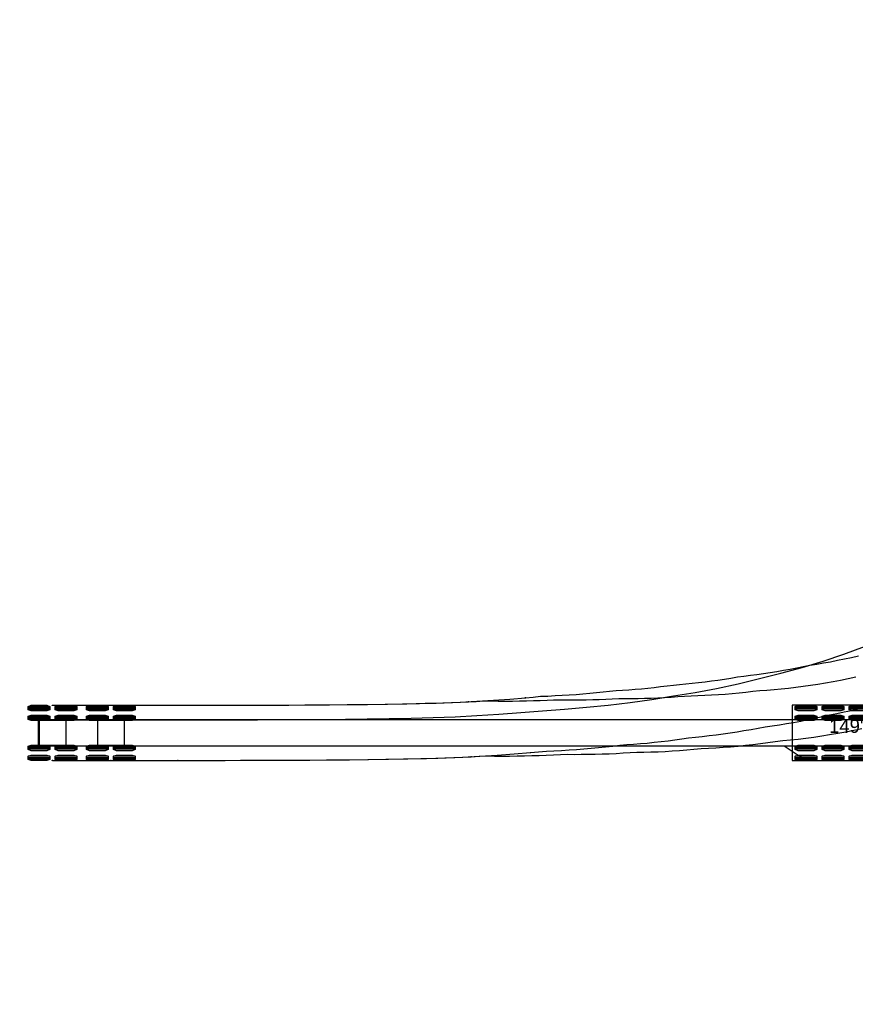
# Model space of a CAD drawing. Header units: feet. Extents: x 80613 to 82959, y 574203 to 576420.
# Tile 1 of 6: x 81330 to 81459, y 574355 to 574507. Entities that reach past the tile are written whole.
import ezdxf
from ezdxf.enums import TextEntityAlignment as Align

# ---------------------------------------------------------------- set-up
doc = ezdxf.new("R2010")
doc.units = ezdxf.units.FT
doc.header["$LTSCALE"] = 0.005
doc.header["$MEASUREMENT"] = 0
doc.linetypes.add('Esixl', pattern=[160, 75, -10, 75])
doc.styles.add('TPP_500', font='wisdot-font05.ttf', dxfattribs={"height": 0.5})
picture_1 = doc.add_image_def('image1.tif', size_in_pixel=(1580, 890))

# ---------------------------------------------------------------- blocks, each defined once
blk = doc.blocks.new('*U108')
at = {"color": 1, "linetype": 'Esixl'}
blk.add_circle((0, 0), 0.0417, dxfattribs=at)
blk = doc.blocks.new('*U109')
at = {"color": 1, "linetype": 'Esixl'}
blk.add_circle((0, 0), 0.0417, dxfattribs=at)
blk = doc.blocks.new('*U110')
at = {"color": 1, "linetype": 'Esixl'}
blk.add_circle((0, 0), 0.0417, dxfattribs=at)
blk = doc.blocks.new('*U111')
at = {"color": 1, "linetype": 'Esixl'}
blk.add_circle((0, 0), 0.0417, dxfattribs=at)
blk = doc.blocks.new('*U112')
at = {"color": 1, "linetype": 'Esixl'}
blk.add_circle((0, 0), 0.0417, dxfattribs=at)
blk = doc.blocks.new('*U113')
at = {"color": 1, "linetype": 'Esixl'}
blk.add_circle((0, 0), 0.0417, dxfattribs=at)
blk = doc.blocks.new('*U114')
at = {"color": 1, "linetype": 'Esixl'}
blk.add_circle((0, 0), 0.0417, dxfattribs=at)
blk = doc.blocks.new('*U115')
at = {"color": 1, "linetype": 'Esixl'}
blk.add_circle((0, 0), 0.0417, dxfattribs=at)
blk = doc.blocks.new('*U116')
at = {"color": 3, "linetype": 'Esixl'}
blk.add_circle((0, 0), 0.0417, dxfattribs=at)
blk = doc.blocks.new('*U118')
at = {"color": 3, "linetype": 'Esixl'}
blk.add_circle((0, 0), 0.0417, dxfattribs=at)
blk = doc.blocks.new('*U123')
at = {"color": 1, "linetype": 'Esixl'}
blk.add_circle((0, 0), 0.0417, dxfattribs=at)
blk = doc.blocks.new('*U124')
at = {"color": 1, "linetype": 'Esixl'}
blk.add_circle((0, 0), 0.0417, dxfattribs=at)
blk = doc.blocks.new('*U125')
at = {"color": 1, "linetype": 'Esixl'}
blk.add_circle((0, 0), 0.0417, dxfattribs=at)
blk = doc.blocks.new('*U126')
at = {"color": 1, "linetype": 'Esixl'}
blk.add_circle((0, 0), 0.0417, dxfattribs=at)
blk = doc.blocks.new('*U127')
at = {"color": 1, "linetype": 'Esixl'}
blk.add_circle((0, 0), 0.0417, dxfattribs=at)
blk = doc.blocks.new('*U128')
at = {"color": 1, "linetype": 'Esixl'}
blk.add_circle((0, 0), 0.0417, dxfattribs=at)
blk = doc.blocks.new('*U129')
at = {"color": 1, "linetype": 'Esixl'}
blk.add_circle((0, 0), 0.0417, dxfattribs=at)
blk = doc.blocks.new('*U130')
at = {"color": 1, "linetype": 'Esixl'}
blk.add_circle((0, 0), 0.0417, dxfattribs=at)
blk = doc.blocks.new('*U135')
at = {"color": 1, "linetype": 'Esixl'}
blk.add_circle((0, 0), 0.0417, dxfattribs=at)
blk = doc.blocks.new('*U137')
at = {"color": 1, "linetype": 'Esixl'}
blk.add_circle((0, 0), 0.0417, dxfattribs=at)
blk = doc.blocks.new('*U139')
at = {"color": 1, "linetype": 'Esixl'}
blk.add_circle((0, 0), 0.0417, dxfattribs=at)
blk = doc.blocks.new('*U141')
at = {"color": 1, "linetype": 'Esixl'}
blk.add_circle((0, 0), 0.0417, dxfattribs=at)
blk = doc.blocks.new('*U152')
at = {"color": 7, "linetype": 'Continuous'}
blk.add_lwpolyline([(0, 2), (-149, 2), (-149, -2), (0, -2), (0, 2), (0, 2)], close=True, dxfattribs=at)
at = {"color": 7, "linetype": 'Esixl'}
blk.add_circle((-6.67, 0), 0.567, dxfattribs=at)
blk = doc.blocks.new('*U153')
at = {"color": 2, "linetype": 'Continuous'}
for p, q in [((-44.17, 4.04), (-47.51, 4.04)), ((-44.17, 3.83), (-47.51, 3.83)), ((-44.17, 3.63), (-47.51, 3.63)), ((-40, 4.04), (-43.34, 4.04)), ((-40, 3.83), (-43.34, 3.83)), ((-40, 3.63), (-43.34, 3.63)), ((-35.83, 4.04), (-39.17, 4.04)), ((-35.83, 3.83), (-39.17, 3.83)), ((-35.83, 3.63), (-39.17, 3.63)), ((-44.17, 2.54), (-47.51, 2.54)), ((-44.17, 2.33), (-47.51, 2.33)), ((-44.17, 2.13), (-47.51, 2.13)), ((-40, 2.54), (-43.34, 2.54)), ((-40, 2.33), (-43.34, 2.33)), ((-40, 2.13), (-43.34, 2.13)), ((-35.83, 2.54), (-39.17, 2.54)), ((-35.83, 2.33), (-39.17, 2.33)), ((-35.83, 2.13), (-39.17, 2.13)), ((-44.17, -2.12), (-47.51, -2.12)), ((-44.17, -2.33), (-47.51, -2.33)), ((-44.17, -2.54), (-47.51, -2.54)), ((-40, -2.12), (-43.34, -2.12)), ((-40, -2.33), (-43.34, -2.33)), ((-40, -2.54), (-43.34, -2.54)), ((-35.83, -2.12), (-39.17, -2.12)), ((-35.83, -2.33), (-39.17, -2.33)), ((-35.83, -2.54), (-39.17, -2.54)), ((-44.17, -3.62), (-47.51, -3.62)), ((-44.17, -3.83), (-47.51, -3.83)), ((-44.17, -4.04), (-47.51, -4.04)), ((-40, -3.62), (-43.34, -3.62)), ((-40, -3.83), (-43.34, -3.83)), ((-40, -4.04), (-43.34, -4.04)), ((-35.83, -3.62), (-39.17, -3.62)), ((-35.83, -3.83), (-39.17, -3.83)), ((-35.83, -4.04), (-39.17, -4.04))]:
    blk.add_line(p, q, dxfattribs=at)
at = {"color": 7, "linetype": 'Continuous'}
blk.add_lwpolyline([(0, 4.25), (-48, 4.25), (-48, -4.25), (0, -4.25), (0, 4.25), (0, 4.25)], close=True, dxfattribs=at)
at = {"color": 7, "linetype": 'Continuous', "flags": 128}
for points in [[(-44.17, 4.09), (-44.17, 3.57), (-44.64, 3.42), (-47.04, 3.42), (-47.51, 3.57), (-47.51, 4.09), (-47.04, 4.25), (-44.64, 4.25)], [(-40, 4.09), (-40, 3.57), (-40.47, 3.42), (-42.87, 3.42), (-43.34, 3.57), (-43.34, 4.09), (-42.87, 4.25), (-40.47, 4.25)], [(-35.83, 4.09), (-35.83, 3.57), (-36.3, 3.42), (-38.7, 3.42), (-39.17, 3.57), (-39.17, 4.09), (-38.7, 4.25), (-36.3, 4.25)], [(-44.17, 2.59), (-44.17, 2.07), (-44.64, 1.92), (-47.04, 1.92), (-47.51, 2.07), (-47.51, 2.59), (-47.04, 2.75), (-44.64, 2.75)], [(-40, 2.59), (-40, 2.07), (-40.47, 1.92), (-42.87, 1.92), (-43.34, 2.07), (-43.34, 2.59), (-42.87, 2.75), (-40.47, 2.75)], [(-35.83, 2.59), (-35.83, 2.07), (-36.3, 1.92), (-38.7, 1.92), (-39.17, 2.07), (-39.17, 2.59), (-38.7, 2.75), (-36.3, 2.75)], [(-44.17, -2.07), (-44.17, -2.59), (-44.64, -2.75), (-47.04, -2.75), (-47.51, -2.59), (-47.51, -2.07), (-47.04, -1.92), (-44.64, -1.92)], [(-40, -2.07), (-40, -2.59), (-40.47, -2.75), (-42.87, -2.75), (-43.34, -2.59), (-43.34, -2.07), (-42.87, -1.92), (-40.47, -1.92)], [(-35.83, -2.07), (-35.83, -2.59), (-36.3, -2.75), (-38.7, -2.75), (-39.17, -2.59), (-39.17, -2.07), (-38.7, -1.92), (-36.3, -1.92)], [(-44.17, -3.57), (-44.17, -4.09), (-44.64, -4.25), (-47.04, -4.25), (-47.51, -4.09), (-47.51, -3.57), (-47.04, -3.42), (-44.64, -3.42)], [(-40, -3.57), (-40, -4.09), (-40.47, -4.25), (-42.87, -4.25), (-43.34, -4.09), (-43.34, -3.57), (-42.87, -3.42), (-40.47, -3.42)], [(-35.83, -3.57), (-35.83, -4.09), (-36.3, -4.25), (-38.7, -4.25), (-39.17, -4.09), (-39.17, -3.57), (-38.7, -3.42), (-36.3, -3.42)]]:
    blk.add_lwpolyline(points, close=True, dxfattribs=at)
at = {"color": 7, "linetype": 'Esixl'}
blk.add_circle((-2, 0), 0.34, dxfattribs=at)
blk = doc.blocks.new('*U154')
at = {"color": 2, "linetype": 'Continuous'}
for p, q in [((-20.82, 4.04), (-24.16, 4.04)), ((-20.82, 3.83), (-24.16, 3.83)), ((-20.82, 3.63), (-24.16, 3.63)), ((-16.49, 4.04), (-19.83, 4.04)), ((-16.49, 3.83), (-19.83, 3.83)), ((-16.49, 3.63), (-19.83, 3.63)), ((-12.16, 4.04), (-15.5, 4.04)), ((-12.16, 3.83), (-15.5, 3.83)), ((-12.16, 3.63), (-15.5, 3.63)), ((-20.82, 2.54), (-24.16, 2.54)), ((-20.82, 2.33), (-24.16, 2.33)), ((-20.82, 2.13), (-24.16, 2.13)), ((-16.49, 2.54), (-19.83, 2.54)), ((-16.49, 2.33), (-19.83, 2.33)), ((-16.49, 2.13), (-19.83, 2.13)), ((-12.16, 2.54), (-15.5, 2.54)), ((-12.16, 2.33), (-15.5, 2.33)), ((-12.16, 2.13), (-15.5, 2.13)), ((-20.82, -2.12), (-24.16, -2.12)), ((-20.82, -2.33), (-24.16, -2.33)), ((-20.82, -2.54), (-24.16, -2.54)), ((-16.49, -2.12), (-19.83, -2.12)), ((-16.49, -2.33), (-19.83, -2.33)), ((-16.49, -2.54), (-19.83, -2.54)), ((-12.16, -2.12), (-15.5, -2.12)), ((-12.16, -2.33), (-15.5, -2.33)), ((-12.16, -2.54), (-15.5, -2.54)), ((-20.82, -3.62), (-24.16, -3.62)), ((-20.82, -3.83), (-24.16, -3.83)), ((-20.82, -4.04), (-24.16, -4.04)), ((-16.49, -3.62), (-19.83, -3.62)), ((-16.49, -3.83), (-19.83, -3.83)), ((-16.49, -4.04), (-19.83, -4.04)), ((-12.16, -3.62), (-15.5, -3.62)), ((-12.16, -3.83), (-15.5, -3.83)), ((-12.16, -4.04), (-15.5, -4.04))]:
    blk.add_line(p, q, dxfattribs=at)
at = {"color": 7, "linetype": 'Continuous'}
blk.add_line((-21.36, 0.86), (-21.36, -0.86), dxfattribs=at)
at = {"color": 7, "linetype": 'Continuous', "flags": 128}
for points in [[(-20.82, 4.09), (-20.82, 3.57), (-21.29, 3.42), (-23.69, 3.42), (-24.16, 3.57), (-24.16, 4.09), (-23.69, 4.25), (-21.29, 4.25)], [(-16.49, 4.09), (-16.49, 3.57), (-16.96, 3.42), (-19.36, 3.42), (-19.83, 3.57), (-19.83, 4.09), (-19.36, 4.25), (-16.96, 4.25)], [(-12.16, 4.09), (-12.16, 3.57), (-12.63, 3.42), (-15.03, 3.42), (-15.5, 3.57), (-15.5, 4.09), (-15.03, 4.25), (-12.63, 4.25)], [(-20.82, 2.59), (-20.82, 2.07), (-21.29, 1.92), (-23.69, 1.92), (-24.16, 2.07), (-24.16, 2.59), (-23.69, 2.75), (-21.29, 2.75)], [(-16.49, 2.59), (-16.49, 2.07), (-16.96, 1.92), (-19.36, 1.92), (-19.83, 2.07), (-19.83, 2.59), (-19.36, 2.75), (-16.96, 2.75)], [(-12.16, 2.59), (-12.16, 2.07), (-12.63, 1.92), (-15.03, 1.92), (-15.5, 2.07), (-15.5, 2.59), (-15.03, 2.75), (-12.63, 2.75)], [(-20.82, -2.07), (-20.82, -2.59), (-21.29, -2.75), (-23.69, -2.75), (-24.16, -2.59), (-24.16, -2.07), (-23.69, -1.92), (-21.29, -1.92)], [(-16.49, -2.07), (-16.49, -2.59), (-16.96, -2.75), (-19.36, -2.75), (-19.83, -2.59), (-19.83, -2.07), (-19.36, -1.92), (-16.96, -1.92)], [(-12.16, -2.07), (-12.16, -2.59), (-12.63, -2.75), (-15.03, -2.75), (-15.5, -2.59), (-15.5, -2.07), (-15.03, -1.92), (-12.63, -1.92)], [(-20.82, -3.57), (-20.82, -4.09), (-21.29, -4.25), (-23.69, -4.25), (-24.16, -4.09), (-24.16, -3.57), (-23.69, -3.42), (-21.29, -3.42)], [(-16.49, -3.57), (-16.49, -4.09), (-16.96, -4.25), (-19.36, -4.25), (-19.83, -4.09), (-19.83, -3.57), (-19.36, -3.42), (-16.96, -3.42)], [(-12.16, -3.57), (-12.16, -4.09), (-12.63, -4.25), (-15.03, -4.25), (-15.5, -4.09), (-15.5, -3.57), (-15.03, -3.42), (-12.63, -3.42)]]:
    blk.add_lwpolyline(points, close=True, dxfattribs=at)
at = {"color": 7, "linetype": 'Continuous'}
blk.add_lwpolyline([(0, 4.25), (-10, 4.25), (-10, 1.92), (-22.49, 1.92), (-22.49, -1.92), (-10, -1.92), (-10, -4.25), (0, -4.25), (0, 4.25), (0, 4.25)], close=True, dxfattribs=at)
blk.add_arc((-20.5, 0), 1.21, 225, 135, dxfattribs=at)
blk = doc.blocks.new('*U151')
at = {"color": 2, "linetype": 'Continuous'}
for p, q in [((-178.19, 4.04), (-181.52, 4.04)), ((-178.19, 3.83), (-181.52, 3.83)), ((-178.19, 3.62), (-181.52, 3.62)), ((-174.02, 4.04), (-177.35, 4.04)), ((-174.02, 3.83), (-177.35, 3.83)), ((-174.02, 3.62), (-177.35, 3.62)), ((-169.19, 4.04), (-172.52, 4.04)), ((-169.19, 3.83), (-172.52, 3.83)), ((-169.19, 3.62), (-172.52, 3.62)), ((-165.02, 4.04), (-168.35, 4.04)), ((-165.02, 3.83), (-168.35, 3.83)), ((-165.02, 3.62), (-168.35, 3.62)), ((1.67, 4.04), (-1.67, 4.04)), ((1.67, 3.83), (-1.67, 3.83)), ((1.67, 3.62), (-1.67, 3.62)), ((-178.19, 2.54), (-181.52, 2.54)), ((-178.19, 2.33), (-181.52, 2.33)), ((-178.19, 2.12), (-181.52, 2.12)), ((-174.02, 2.54), (-177.35, 2.54)), ((-174.02, 2.33), (-177.35, 2.33)), ((-174.02, 2.12), (-177.35, 2.12)), ((-169.19, 2.54), (-172.52, 2.54)), ((-169.19, 2.33), (-172.52, 2.33)), ((-169.19, 2.12), (-172.52, 2.12)), ((-165.02, 2.54), (-168.35, 2.54)), ((-165.02, 2.33), (-168.35, 2.33)), ((-165.02, 2.12), (-168.35, 2.12)), ((-178.19, -2.12), (-181.52, -2.12)), ((-178.19, -2.33), (-181.52, -2.33)), ((-178.19, -2.54), (-181.52, -2.54)), ((-174.02, -2.12), (-177.35, -2.12)), ((-174.02, -2.33), (-177.35, -2.33)), ((-174.02, -2.54), (-177.35, -2.54)), ((-169.19, -2.12), (-172.52, -2.12)), ((-169.19, -2.33), (-172.52, -2.33)), ((-169.19, -2.54), (-172.52, -2.54)), ((-165.02, -2.12), (-168.35, -2.12)), ((-165.02, -2.33), (-168.35, -2.33)), ((-165.02, -2.54), (-168.35, -2.54)), ((-178.19, -3.62), (-181.52, -3.62)), ((-178.19, -3.83), (-181.52, -3.83)), ((-178.19, -4.04), (-181.52, -4.04)), ((-174.02, -3.62), (-177.35, -3.62)), ((-174.02, -3.83), (-177.35, -3.83)), ((-174.02, -4.04), (-177.35, -4.04)), ((-169.19, -3.62), (-172.52, -3.62)), ((-169.19, -3.83), (-172.52, -3.83)), ((-169.19, -4.04), (-172.52, -4.04)), ((-165.02, -3.62), (-168.35, -3.62)), ((-165.02, -3.83), (-168.35, -3.83)), ((-165.02, -4.04), (-168.35, -4.04)), ((1.67, -3.62), (-1.67, -3.62)), ((1.67, -3.83), (-1.67, -3.83)), ((1.67, -4.04), (-1.67, -4.04))]:
    blk.add_line(p, q, dxfattribs=at)
at = {"color": 7, "linetype": 'Continuous', "flags": 128}
for points in [[(-178.19, 4.09), (-178.19, 3.57), (-178.65, 3.42), (-181.05, 3.42), (-181.52, 3.57), (-181.52, 4.09), (-181.05, 4.25), (-178.65, 4.25)], [(-174.02, 4.09), (-174.02, 3.57), (-174.49, 3.42), (-176.88, 3.42), (-177.35, 3.57), (-177.35, 4.09), (-176.88, 4.25), (-174.49, 4.25)], [(-169.19, 4.09), (-169.19, 3.57), (-169.65, 3.42), (-172.05, 3.42), (-172.52, 3.57), (-172.52, 4.09), (-172.05, 4.25), (-169.65, 4.25)], [(-165.02, 4.09), (-165.02, 3.57), (-165.49, 3.42), (-167.88, 3.42), (-168.35, 3.57), (-168.35, 4.09), (-167.88, 4.25), (-165.49, 4.25)], [(1.67, 4.09), (1.67, 3.57), (1.2, 3.42), (-1.2, 3.42), (-1.67, 3.57), (-1.67, 4.09), (-1.2, 4.25), (1.2, 4.25)], [(-178.19, 2.59), (-178.19, 2.07), (-178.65, 1.92), (-181.05, 1.92), (-181.52, 2.07), (-181.52, 2.59), (-181.05, 2.75), (-178.65, 2.75)], [(-174.02, 2.59), (-174.02, 2.07), (-174.49, 1.92), (-176.88, 1.92), (-177.35, 2.07), (-177.35, 2.59), (-176.88, 2.75), (-174.49, 2.75)], [(-169.19, 2.59), (-169.19, 2.07), (-169.65, 1.92), (-172.05, 1.92), (-172.52, 2.07), (-172.52, 2.59), (-172.05, 2.75), (-169.65, 2.75)], [(-165.02, 2.59), (-165.02, 2.07), (-165.49, 1.92), (-167.88, 1.92), (-168.35, 2.07), (-168.35, 2.59), (-167.88, 2.75), (-165.49, 2.75)], [(-178.19, -2.07), (-178.19, -2.59), (-178.65, -2.75), (-181.05, -2.75), (-181.52, -2.59), (-181.52, -2.07), (-181.05, -1.92), (-178.65, -1.92)], [(-174.02, -2.07), (-174.02, -2.59), (-174.49, -2.75), (-176.88, -2.75), (-177.35, -2.59), (-177.35, -2.07), (-176.88, -1.92), (-174.49, -1.92)], [(-169.19, -2.07), (-169.19, -2.59), (-169.65, -2.75), (-172.05, -2.75), (-172.52, -2.59), (-172.52, -2.07), (-172.05, -1.92), (-169.65, -1.92)], [(-165.02, -2.07), (-165.02, -2.59), (-165.49, -2.75), (-167.88, -2.75), (-168.35, -2.59), (-168.35, -2.07), (-167.88, -1.92), (-165.49, -1.92)], [(-178.19, -3.57), (-178.19, -4.09), (-178.65, -4.25), (-181.05, -4.25), (-181.52, -4.09), (-181.52, -3.57), (-181.05, -3.42), (-178.65, -3.42)], [(-174.02, -3.57), (-174.02, -4.09), (-174.49, -4.25), (-176.88, -4.25), (-177.35, -4.09), (-177.35, -3.57), (-176.88, -3.42), (-174.49, -3.42)], [(-169.19, -3.57), (-169.19, -4.09), (-169.65, -4.25), (-172.05, -4.25), (-172.52, -4.09), (-172.52, -3.57), (-172.05, -3.42), (-169.65, -3.42)], [(-165.02, -3.57), (-165.02, -4.09), (-165.49, -4.25), (-167.88, -4.25), (-168.35, -4.09), (-168.35, -3.57), (-167.88, -3.42), (-165.49, -3.42)], [(1.67, -3.57), (1.67, -4.09), (1.2, -4.25), (-1.2, -4.25), (-1.67, -4.09), (-1.67, -3.57), (-1.2, -3.42), (1.2, -3.42)]]:
    blk.add_lwpolyline(points, close=True, dxfattribs=at)
at = {"color": 7, "linetype": 'Continuous'}
for points in [[(-175.68, 1.92), (-179.85, 1.92), (-179.85, -1.92), (-175.68, -1.92), (-175.68, 1.92), (-179.85, 1.92)], [(-166.68, 1.92), (-170.85, 1.92), (-170.85, -1.92), (-166.68, -1.92), (-166.68, 1.92), (-170.85, 1.92)]]:
    blk.add_lwpolyline(points, dxfattribs=at)
for name, p in [('*U153', (-15.67, 0)), ('*U154', (2.83, 0)), ('*U152', (-31, 0))]:
    blk.add_blockref(name, p)
at = {"color": 4, "style": 'TPP_500'}
for s, height, p in [("149' Beam (Training Vehicle)", 2.125, (-39.67, 1.06)), ('Custom', 1.417, (-39.67, -1.59))]:
    blk.add_text(s, height=height, dxfattribs=at).set_placement(p, align=Align.MIDDLE_CENTER)
blk = doc.blocks.new('*U36')
at = {"color": 1, "linetype": 'Continuous', "flags": 128}
for points in [[(81408.12, 574401.94), (81409.3, 574402.06), (81410.45, 574402.17), (81411.57, 574402.21), (81412.67, 574402.27), (81413.75, 574402.33), (81414.84, 574402.39), (81415.92, 574402.47), (81416.98, 574402.55), (81418.03, 574402.64), (81419.06, 574402.74), (81420.08, 574402.85), (81421.09, 574402.96), (81422.09, 574403.05), (81423.07, 574403.11), (81424.05, 574403.18), (81425.03, 574403.26), (81426.02, 574403.34), (81427.01, 574403.44), (81427.99, 574403.54), (81428.97, 574403.66), (81429.95, 574403.78), (81430.93, 574403.91), (81431.89, 574404.01), (81432.86, 574404.1), (81433.85, 574404.19), (81434.83, 574404.29), (81435.82, 574404.41), (81436.81, 574404.54), (81437.81, 574404.67), (81438.8, 574404.82), (81439.8, 574404.98), (81440.8, 574405.15), (81441.8, 574405.28), (81442.82, 574405.41), (81443.83, 574405.54), (81444.85, 574405.68), (81445.87, 574405.84), (81446.89, 574406), (81447.91, 574406.18), (81448.93, 574406.37), (81449.96, 574406.57), (81450.98, 574406.79), (81452.01, 574406.97), (81453.06, 574407.14), (81454.11, 574407.31), (81455.17, 574407.51), (81456.24, 574407.72), (81457.32, 574407.94), (81458.4, 574408.18), (81459.49, 574408.43)], [(81408.88, 574393.48), (81410.12, 574393.59), (81411.33, 574393.72), (81412.51, 574393.77), (81413.68, 574393.83), (81414.83, 574393.89), (81415.98, 574393.97), (81417.13, 574394.06), (81418.26, 574394.15), (81419.37, 574394.25), (81420.48, 574394.36), (81421.58, 574394.48), (81422.66, 574394.61), (81423.73, 574394.71), (81424.79, 574394.79), (81425.85, 574394.87), (81426.91, 574394.96), (81427.98, 574395.07), (81429.04, 574395.18), (81430.11, 574395.31), (81431.17, 574395.45), (81432.23, 574395.59), (81433.28, 574395.75), (81434.33, 574395.87), (81435.38, 574395.98), (81436.45, 574396.1), (81437.52, 574396.23), (81438.59, 574396.37), (81439.67, 574396.53), (81440.75, 574396.7), (81441.82, 574396.88), (81442.91, 574397.07), (81443.99, 574397.27), (81445.08, 574397.44), (81446.18, 574397.6), (81447.28, 574397.77), (81448.38, 574397.95), (81449.49, 574398.14), (81450.59, 574398.35), (81451.7, 574398.57), (81452.81, 574398.8), (81453.91, 574399.05), (81455.02, 574399.31), (81456.14, 574399.54), (81457.27, 574399.75), (81458.41, 574399.98), (81459.55, 574400.22)], [(81399.32, 574401.33), (81400.5, 574401.39), (81401.67, 574401.46), (81402.8, 574401.45), (81403.92, 574401.44), (81405.02, 574401.44), (81406.12, 574401.44), (81407.21, 574401.46), (81408.28, 574401.48), (81409.35, 574401.5), (81410.4, 574401.54), (81411.44, 574401.58), (81412.46, 574401.62), (81413.48, 574401.65), (81414.48, 574401.63), (81415.48, 574401.63), (81416.48, 574401.63), (81417.49, 574401.64), (81418.5, 574401.66), (81419.5, 574401.69), (81420.5, 574401.72), (81421.5, 574401.77), (81422.5, 574401.82), (81423.49, 574401.84), (81424.48, 574401.84), (81425.49, 574401.85), (81426.5, 574401.87), (81427.52, 574401.9), (81428.54, 574401.94), (81429.56, 574401.99), (81430.58, 574402.05), (81431.61, 574402.12), (81432.64, 574402.2), (81433.67, 574402.25), (81434.72, 574402.28), (81435.78, 574402.33), (81436.83, 574402.38), (81437.89, 574402.45), (81438.94, 574402.52), (81440, 574402.61), (81441.06, 574402.72), (81442.13, 574402.83), (81443.19, 574402.96), (81444.27, 574403.05), (81445.36, 574403.12), (81446.46, 574403.21), (81447.57, 574403.31), (81448.68, 574403.43), (81449.81, 574403.56), (81450.94, 574403.71), (81452.08, 574403.87), (81453.23, 574404.05), (81454.39, 574404.25), (81455.56, 574404.46), (81456.73, 574404.68), (81457.91, 574404.92), (81459.1, 574405.18)], [(81399.73, 574392.84), (81400.96, 574392.91), (81402.17, 574392.97), (81403.34, 574392.96), (81404.51, 574392.96), (81405.66, 574392.96), (81406.81, 574392.97), (81407.95, 574392.99), (81409.09, 574393.02), (81410.21, 574393.05), (81411.32, 574393.09), (81412.41, 574393.13), (81413.5, 574393.19), (81414.57, 574393.22), (81415.64, 574393.21), (81416.7, 574393.22), (81417.78, 574393.23), (81418.86, 574393.25), (81419.94, 574393.28), (81421.02, 574393.32), (81422.09, 574393.37), (81423.17, 574393.43), (81424.24, 574393.5), (81425.31, 574393.54), (81426.38, 574393.55), (81427.47, 574393.58), (81428.57, 574393.62), (81429.67, 574393.67), (81430.77, 574393.74), (81431.88, 574393.81), (81432.99, 574393.9), (81434.1, 574393.99), (81435.21, 574394.1), (81436.34, 574394.18), (81437.48, 574394.24), (81438.62, 574394.31), (81439.76, 574394.4), (81440.91, 574394.5), (81442.05, 574394.61), (81443.2, 574394.74), (81444.35, 574394.88), (81445.5, 574395.03), (81446.65, 574395.19), (81447.82, 574395.33), (81449, 574395.44), (81450.19, 574395.58), (81451.39, 574395.72), (81452.6, 574395.89), (81453.82, 574396.07), (81455.04, 574396.27), (81456.28, 574396.48), (81457.52, 574396.71), (81458.76, 574396.96), (81460.02, 574397.22)], [(81354.47, 574400.78), (81357.47, 574400.79), (81360.79, 574400.79), (81364.12, 574400.8), (81367.45, 574400.81), (81370.77, 574400.82), (81374.08, 574400.84), (81377.36, 574400.86), (81380.6, 574400.88), (81383.76, 574400.92), (81386.84, 574400.96), (81389.81, 574401.02), (81392.62, 574401.09), (81395.36, 574401.17), (81398.01, 574401.28), (81400.62, 574401.4), (81403.19, 574401.56), (81405.7, 574401.74), (81408.12, 574401.94)], [(81335.14, 574400.78), (81338.47, 574400.78), (81341.81, 574400.78), (81345.14, 574400.78), (81345.47, 574400.78)], [(81344.14, 574400.78), (81347.47, 574400.78), (81350.81, 574400.78), (81354.14, 574400.78), (81354.47, 574400.78)], [(81345.47, 574400.78), (81348.47, 574400.78), (81351.8, 574400.78), (81355.13, 574400.78), (81358.46, 574400.79), (81361.78, 574400.79), (81365.09, 574400.8), (81368.38, 574400.81), (81371.62, 574400.82), (81374.79, 574400.84), (81377.88, 574400.86), (81380.86, 574400.88), (81383.69, 574400.91), (81386.44, 574400.95), (81389.12, 574400.99), (81391.75, 574401.05), (81394.34, 574401.13), (81396.87, 574401.22), (81399.32, 574401.33)], [(81345.47, 574392.28), (81348.47, 574392.28), (81351.8, 574392.28), (81355.13, 574392.28), (81358.47, 574392.29), (81361.79, 574392.29), (81365.11, 574392.3), (81368.41, 574392.31), (81371.65, 574392.32), (81374.84, 574392.34), (81377.94, 574392.36), (81380.94, 574392.38), (81383.79, 574392.41), (81386.57, 574392.45), (81389.29, 574392.5), (81391.96, 574392.56), (81394.61, 574392.63), (81397.21, 574392.73), (81399.73, 574392.84)], [(81354.47, 574392.28), (81357.47, 574392.29), (81360.81, 574392.29), (81364.14, 574392.3), (81367.47, 574392.31), (81370.81, 574392.32), (81374.13, 574392.34), (81377.42, 574392.36), (81380.67, 574392.38), (81383.87, 574392.42), (81386.98, 574392.46), (81389.98, 574392.52), (81392.85, 574392.59), (81395.65, 574392.68), (81398.39, 574392.78), (81401.08, 574392.92), (81403.74, 574393.08), (81406.35, 574393.27), (81408.88, 574393.48)], [(81335.14, 574392.28), (81338.47, 574392.28), (81341.81, 574392.28), (81345.14, 574392.28), (81345.47, 574392.28)], [(81344.14, 574392.28), (81347.47, 574392.28), (81350.81, 574392.28), (81354.14, 574392.28), (81354.47, 574392.28)]]:
    blk.add_lwpolyline(points, dxfattribs=at)
at = {"color": 3, "linetype": 'Continuous', "flags": 128}
for points in [[(81332.91, 574398.53), (81336.3, 574398.53), (81339.68, 574398.53), (81343.07, 574398.53), (81346.46, 574398.53), (81349.84, 574398.53), (81353.23, 574398.53), (81356.62, 574398.54), (81360, 574398.54), (81363.39, 574398.55), (81366.77, 574398.56), (81370.16, 574398.57), (81373.55, 574398.59), (81376.93, 574398.61), (81380.32, 574398.64), (81383.71, 574398.68), (81387.09, 574398.73), (81390.48, 574398.8), (81393.86, 574398.89), (81397.25, 574399.02), (81400.63, 574399.19), (81404.01, 574399.4), (81407.38, 574399.67), (81410.76, 574399.94), (81414.13, 574400.21), (81417.51, 574400.49), (81420.88, 574400.79), (81424.24, 574401.19), (81427.59, 574401.7), (81430.94, 574402.23), (81434.28, 574402.77), (81437.61, 574403.36), (81440.92, 574404.09), (81444.21, 574404.91), (81447.49, 574405.73), (81450.79, 574406.61), (81454.03, 574407.59), (81457.23, 574408.69), (81460.41, 574409.85)], [(81332.91, 574394.53), (81336.3, 574394.53), (81339.68, 574394.53), (81343.07, 574394.53), (81346.46, 574394.53), (81349.84, 574394.53), (81353.23, 574394.53), (81356.62, 574394.53), (81360, 574394.53), (81363.39, 574394.53), (81366.77, 574394.53), (81370.16, 574394.53), (81373.55, 574394.53), (81376.93, 574394.53), (81380.32, 574394.53), (81383.71, 574394.53), (81387.09, 574394.53), (81390.48, 574394.53), (81393.87, 574394.53), (81397.25, 574394.53), (81400.64, 574394.53), (81404.02, 574394.53), (81407.41, 574394.53), (81410.8, 574394.53), (81414.18, 574394.53), (81417.57, 574394.53), (81420.96, 574394.53), (81424.34, 574394.53), (81427.73, 574394.53), (81431.12, 574394.53), (81434.5, 574394.53), (81437.89, 574394.53), (81441.27, 574394.53), (81444.66, 574394.53), (81448.05, 574394.53), (81451.43, 574392.28), (81454.82, 574392.28), (81458.21, 574392.28), (81461.59, 574392.27)]]:
    blk.add_lwpolyline(points, dxfattribs=at)
for name, p in [('*U124', (81408.12, 574401.94)), ('*U135', (81408.12, 574401.94)), ('*U151', (81512.91, 574396.53)), ('*U112', (81335.14, 574400.78)), ('*U108', (81344.14, 574400.78)), ('*U113', (81345.47, 574400.78)), ('*U127', (81345.47, 574400.78)), ('*U109', (81354.47, 574400.78)), ('*U123', (81354.47, 574400.78)), ('*U128', (81399.32, 574401.33)), ('*U139', (81399.32, 574401.33)), ('*U116', (81332.91, 574398.53)), ('*U118', (81332.91, 574394.53)), ('*U130', (81399.73, 574392.84)), ('*U141', (81399.73, 574392.84)), ('*U126', (81408.88, 574393.48)), ('*U137', (81408.88, 574393.48)), ('*U114', (81335.14, 574392.28)), ('*U110', (81344.14, 574392.28)), ('*U115', (81345.47, 574392.28)), ('*U129', (81345.47, 574392.28)), ('*U111', (81354.47, 574392.28)), ('*U125', (81354.47, 574392.28))]:
    blk.add_blockref(name, p)

msp = doc.modelspace()

# ---------------------------------------------------------------- block references
msp.add_blockref('*U36', (0, 0))

# ---------------------------------------------------------------- pictures from other files: only their frames are drawn
image = msp.add_image(picture_1, insert=(80623.38, 574202.75), size_in_units=(1557.62, 877.39), rotation=0.7015)
image.dxf.flags = 7

doc.saveas('drawing.dxf')
